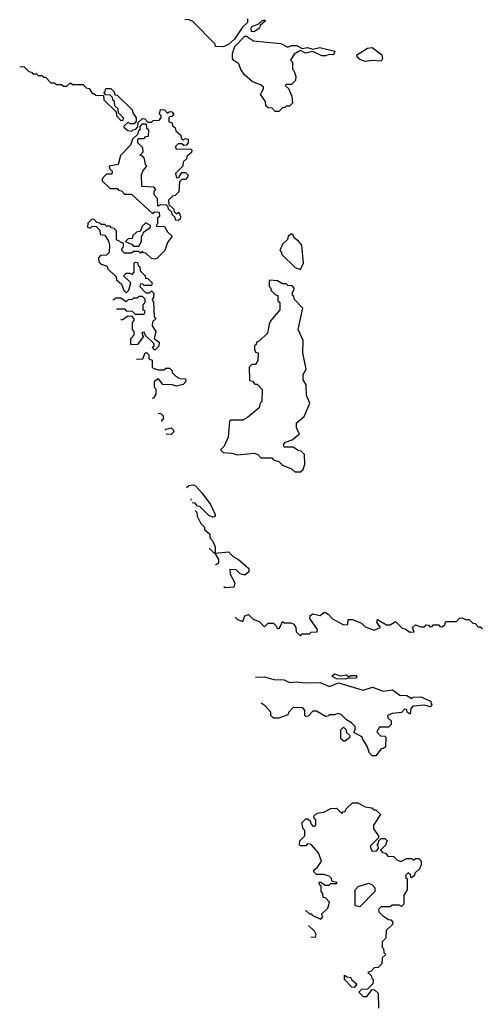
# Model space of a CAD drawing. Extents: x 2769579 to 2883812, y 684207 to 828660.
# Tile 250 of 256: x 2776622 to 2779198, y 790597 to 796081. Entities that reach past the tile are written whole.
import ezdxf

# ---------------------------------------------------------------- set-up
doc = ezdxf.new("R2010")
doc.units = 0

msp = doc.modelspace()

# ---------------------------------------------------------------- linework, layer by layer
at = {"layer": '0CON02XD'}
for points in [[(2777890, 796085), (2777890, 796065), (2777861.7, 796038.3), (2777818, 795972), (2777785, 795942.5), (2777755, 795930), (2777711.7, 795931.7), (2777710, 795945), (2777585, 796070), (2777565, 796080), (2777541.7, 796081.7)], [(2777925, 796012.5), (2777912.5, 796015), (2777910, 796035), (2777915, 796042.5), (2777952.5, 796057.5), (2777970, 796075), (2777985, 796080), (2777990, 796075), (2777961.7, 796048.3), (2777956.4, 796033.6), (2777925, 796012.5)], [(2778065, 795570), (2778045, 795570), (2778028.3, 795588.3), (2778005, 795590), (2777991.7, 795601.7), (2777990, 795625), (2777962.5, 795665), (2777980, 795695), (2777980, 795705), (2777967, 795717), (2777916.4, 795736.4), (2777873.3, 795773.3), (2777853, 795803), (2777842.5, 795835), (2777813.6, 795853.6), (2777807.5, 795865), (2777807, 795893), (2777819.3, 795930.7), (2777875, 795990), (2777885, 795990), (2777923, 795963), (2778075, 795948), (2778115, 795927.5), (2778135, 795936.7), (2778165, 795936.7), (2778195, 795920), (2778225, 795926.2), (2778255, 795916.7), (2778293.9, 795926.1), (2778377.5, 795905), (2778370, 795885), (2778345, 795887.5), (2778325, 795880), (2778305, 795880), (2778255, 795903.3), (2778213.6, 795893.6), (2778185, 795910), (2778150.7, 795889.3), (2778130, 795855), (2778140, 795845), (2778140, 795805), (2778148.3, 795798.3), (2778160, 795765), (2778157, 795743), (2778135, 795720), (2778105, 795720), (2778100, 795715), (2778118.3, 795698.3), (2778137.5, 795655), (2778140, 795615), (2778125, 795600), (2778105, 795600), (2778098.3, 795591.7), (2778085, 795590), (2778065, 795570)], [(2778545, 795847.5), (2778515, 795860), (2778501.7, 795871.7), (2778500, 795885), (2778558.3, 795921.7), (2778585, 795926.7), (2778637.5, 795885), (2778642.5, 795865), (2778635, 795850), (2778585, 795853.3), (2778545, 795847.5)], [(2776621.7, 795818.3), (2776645, 795820), (2776671.7, 795791.7), (2776688.3, 795788.3), (2776695, 795780), (2776715, 795780), (2776725, 795770), (2776745, 795770), (2776755, 795760), (2776765, 795760), (2776795, 795730), (2776815, 795730), (2776825, 795720), (2776855, 795720), (2776865, 795710), (2776885, 795710), (2776900, 795725), (2776905, 795730), (2776915, 795720), (2776975, 795720), (2776991.7, 795701.7), (2777008.3, 795698.3), (2777025, 795670), (2777035, 795670), (2777045, 795660), (2777088.3, 795658.3), (2777090, 795635), (2777158.3, 795568.3), (2777160, 795545), (2777185, 795520), (2777198.3, 795521.7), (2777200, 795535), (2777171.7, 795561.7), (2777170, 795585), (2777151.7, 795601.7), (2777150, 795625), (2777141.7, 795631.7), (2777138.3, 795648.3), (2777125, 795660), (2777101.7, 795661.7), (2777090, 795675), (2777098.3, 795681.7), (2777101.7, 795698.3), (2777128.3, 795698.3), (2777148.3, 795678.3), (2777151.7, 795661.7), (2777165, 795660), (2777248.3, 795578.3), (2777251.7, 795561.7), (2777270, 795535), (2777270, 795515), (2777258.3, 795501.7), (2777235, 795500), (2777225, 795510), (2777201.7, 795488.3), (2777201.7, 795481.7), (2777223, 795463), (2777245, 795460), (2777251.7, 795468.3), (2777268.3, 795471.7), (2777280, 795485), (2777281.7, 795508.3), (2777305, 795530), (2777318.3, 795528.3), (2777335, 795510), (2777355, 795510), (2777365, 795520), (2777398.3, 795521.7), (2777410, 795535), (2777410, 795545), (2777400, 795555), (2777405, 795580), (2777428.3, 795578.3), (2777445, 795560), (2777455, 795570), (2777468.3, 795568.3), (2777480, 795555), (2777468.3, 795541.7), (2777451.7, 795538.3), (2777451.7, 795511.7), (2777468.3, 795508.3), (2777471.7, 795491.7), (2777488.3, 795478.3), (2777491.7, 795461.7), (2777518.3, 795438.3), (2777521.7, 795421.7), (2777531.7, 795411.7), (2777545, 795420), (2777560, 795415), (2777560, 795395), (2777548.3, 795381.7), (2777535, 795380), (2777525, 795390), (2777505, 795390), (2777490, 795375), (2777491.7, 795361.7), (2777575, 795360), (2777580, 795355), (2777578.3, 795341.7), (2777551.7, 795318.3), (2777550, 795305), (2777531.7, 795288.3), (2777530, 795265), (2777490, 795225), (2777495, 795200), (2777508.3, 795201.7), (2777525, 795230), (2777545, 795230), (2777560, 795215), (2777557, 795203), (2777545, 795190), (2777525, 795190), (2777511.7, 795178.3), (2777508.3, 795121.7), (2777488.3, 795101.7), (2777471.7, 795098.3), (2777450, 795075), (2777451.7, 795051.7), (2777478.3, 795028.3), (2777481.7, 795011.7), (2777495, 795000), (2777508.3, 795008.3), (2777517.5, 794985), (2777515, 794970), (2777505, 794962.5), (2777490, 794965), (2777488.3, 794978.3), (2777470, 794995), (2777468.3, 795008.3), (2777450, 795025), (2777448.3, 795038.3), (2777438.3, 795048.3), (2777405, 795050), (2777391.7, 795041.7), (2777390, 795085), (2777370, 795105), (2777370, 795125), (2777380, 795135), (2777368.3, 795148.3), (2777301.7, 795151.7), (2777300.7, 795219.3), (2777309.3, 795240.7), (2777330, 795265), (2777323, 795273), (2777317, 795307), (2777305, 795320), (2777290, 795325), (2777310, 795345), (2777307, 795367), (2777280, 795395), (2777280, 795415), (2777285, 795420), (2777315, 795420), (2777325, 795430), (2777338.3, 795431.7), (2777340, 795465), (2777330, 795475), (2777328.3, 795498.3), (2777301.7, 795498.3), (2777290, 795485), (2777290, 795465), (2777281.7, 795458.3), (2777278.3, 795441.7), (2777250, 795415), (2777238.3, 795381.7), (2777182.5, 795325), (2777170, 795275), (2777120, 795265), (2777121.7, 795251.7), (2777137, 795237), (2777135, 795220), (2777105, 795220), (2777085, 795200), (2777080, 795185), (2777125, 795140), (2777165, 795140), (2777171.7, 795131.7), (2777188.3, 795128.3), (2777205, 795110), (2777245, 795110), (2777361.7, 795001.7), (2777375, 795010), (2777398.3, 795008.3), (2777400, 794985), (2777390, 794975), (2777390, 794945), (2777381.7, 794931.7), (2777428.3, 794928.3), (2777445, 794900), (2777470, 794875), (2777445, 794840), (2777430, 794795), (2777385, 794750), (2777375, 794747.5), (2777355, 794750), (2777325, 794780), (2777311.7, 794781.7), (2777305, 794790), (2777295, 794780), (2777285, 794790), (2777255, 794790), (2777245, 794780), (2777205, 794780), (2777190, 794795), (2777191.7, 794808.3), (2777200, 794815), (2777200, 794835), (2777160, 794855), (2777160, 794905), (2777148.3, 794918.3), (2777131.7, 794921.7), (2777125, 794930), (2777105, 794930), (2777095, 794940), (2777075, 794940), (2777068.3, 794948.3), (2777051.7, 794951.7), (2777035, 794970), (2777021.7, 794968.3), (2777001.7, 794948.3), (2777000, 794925), (2777015, 794920), (2777025, 794930), (2777048.3, 794928.3), (2777068.3, 794908.3), (2777070, 794885), (2777095, 794880), (2777117, 794847), (2777122.5, 794825), (2777120, 794785), (2777105, 794770), (2777071.7, 794768.3), (2777060, 794755), (2777061.7, 794731.7), (2777071.7, 794721.7), (2777108.3, 794708.3), (2777110, 794695), (2777158.3, 794648.3), (2777161.7, 794631.7), (2777188.3, 794608.3), (2777201.7, 794571.7), (2777215, 794560), (2777230, 794575), (2777240, 794615), (2777200, 794655), (2777215, 794670), (2777235, 794670), (2777248.3, 794661.7), (2777260, 794675), (2777260, 794725), (2777265, 794730), (2777278.3, 794728.3), (2777281.7, 794711.7), (2777290, 794705), (2777291.7, 794681.7), (2777320, 794655), (2777321.7, 794641.7), (2777335, 794640), (2777360, 794615), (2777355, 794600), (2777315, 794600), (2777308.3, 794608.3), (2777295, 794610), (2777290, 794595), (2777325, 794560), (2777345, 794560), (2777355, 794570), (2777368.3, 794558.3), (2777367, 794533), (2777360, 794525), (2777367.5, 794505), (2777370, 794425), (2777380, 794415), (2777361.7, 794398.3), (2777360, 794375), (2777380, 794345), (2777370, 794305), (2777397.5, 794285), (2777397, 794263), (2777375, 794240), (2777360, 794255), (2777370, 794265), (2777368.3, 794278.3), (2777321.7, 794321.7), (2777315, 794340), (2777301.7, 794338.3), (2777310, 794315), (2777278.3, 794271.7), (2777245, 794270), (2777240, 794275), (2777240, 794305), (2777260, 794325), (2777260, 794345), (2777250, 794355), (2777250, 794395), (2777260, 794405), (2777260, 794415), (2777248.3, 794428.3), (2777225, 794430), (2777195, 794410), (2777184.4, 794410)], [(2777285, 794820), (2777300, 794845), (2777300, 794875), (2777308.3, 794881.7), (2777311.7, 794898.3), (2777350, 794925), (2777350, 794935), (2777325, 794950), (2777301.7, 794928.3), (2777298.3, 794911.7), (2777288.3, 794901.7), (2777271.7, 794898.3), (2777251.7, 794878.3), (2777248.3, 794861.7), (2777225, 794860), (2777210, 794845), (2777248.3, 794828.3), (2777255, 794820), (2777285, 794820)], [(2778185, 794690), (2778202.5, 794725), (2778192.5, 794825), (2778175, 794847.5), (2778150, 794865), (2778145, 794880), (2778135, 794887.5), (2778117.5, 794875), (2778112.5, 794857.5), (2778085, 794830), (2778070, 794795), (2778080, 794785), (2778080, 794775), (2778155, 794700), (2778185, 794690)], [(2778185, 793562.5), (2778200, 793575), (2778210, 793605), (2778208.3, 793658.3), (2778188.3, 793678.3), (2778171.7, 793681.7), (2778145, 793700), (2778095, 793700), (2778090, 793715), (2778101.7, 793728.3), (2778138.3, 793741.7), (2778180, 793775), (2778162.5, 793805), (2778162.5, 793835), (2778205, 793870), (2778237.5, 793945), (2778218.3, 793988.3), (2778217, 794047), (2778200, 794075), (2778200, 794105), (2778217.5, 794135), (2778197.5, 794225), (2778200, 794295), (2778172.5, 794355), (2778197.5, 794475), (2778151.7, 794521.7), (2778148.3, 794538.3), (2778140, 794545), (2778140, 794565), (2778148.3, 794571.7), (2778150, 794585), (2778138.3, 794598.3), (2778115, 794600), (2778105, 794610), (2778085, 794610), (2778057, 794627), (2778015, 794630), (2778010, 794625), (2778010, 794595), (2778020, 794585), (2778020, 794575), (2778045, 794550), (2778060, 794545), (2778060, 794515), (2778070, 794505), (2778070, 794465), (2778020, 794405), (2778010, 794385), (2778002.5, 794335), (2777955, 794290), (2777940, 794285), (2777938.3, 794271.7), (2777930, 794265), (2777930, 794245), (2777935, 794230), (2777950, 794225), (2777947, 794183), (2777935, 794160), (2777915, 794160), (2777900, 794145), (2777901.7, 794071.7), (2777918.3, 794068.3), (2777931.7, 794051.7), (2777945, 794050), (2777971.7, 794021.7), (2777970, 793955), (2777960, 793945), (2777955, 793920), (2777890, 793865), (2777865, 793850), (2777795, 793850), (2777790, 793845), (2777782.5, 793755), (2777760, 793705), (2777740, 793685), (2777755, 793670), (2777803, 793667), (2777835, 793656.7), (2777927, 793667), (2777948.3, 793658.3), (2777965, 793640), (2778025, 793640), (2778035, 793630), (2778065, 793620), (2778085, 793600), (2778135, 793580), (2778153, 793563), (2778185, 793562.5)], [(2777161.8, 794466.8), (2777165, 794470), (2777205, 794470), (2777215, 794460), (2777248.3, 794458.3), (2777265, 794440), (2777315, 794440), (2777320, 794455), (2777310, 794465), (2777310, 794495), (2777320, 794505), (2777320, 794525), (2777305, 794540), (2777285, 794540), (2777275, 794530), (2777255, 794530), (2777248.3, 794521.7), (2777225, 794520), (2777215, 794510), (2777185, 794530), (2777155, 794530), (2777145, 794520), (2777140.5, 794520)], [(2777272.2, 794190.3), (2777308.3, 794191.7), (2777320, 794225), (2777327, 794227), (2777340, 794215), (2777341.7, 794191.7), (2777360, 794185), (2777360, 794145), (2777365, 794140), (2777395, 794130), (2777425, 794130), (2777435, 794140), (2777455, 794140), (2777470, 794125), (2777470, 794115), (2777493.6, 794093.6), (2777513, 794083), (2777545, 794080), (2777547.5, 794065), (2777531.7, 794048.3), (2777495, 794040), (2777473, 794047), (2777418.3, 794048.3), (2777395, 794080), (2777370, 794065), (2777370, 794035), (2777380, 794025), (2777380, 793995), (2777366.7, 793973.3), (2777359.7, 793971.4)], [(2777392.4, 793889.5), (2777408.3, 793888.3), (2777420, 793875), (2777420, 793855), (2777411.7, 793848.3), (2777411, 793843)], [(2777429.7, 793794.7), (2777435, 793800), (2777465, 793807.5), (2777477, 793797), (2777480, 793785), (2777465, 793770), (2777438.1, 793772.5)], [(2777549.9, 793475.6), (2777563, 793487), (2777585, 793490), (2777600, 793485), (2777636.4, 793446.4), (2777685, 793380), (2777710, 793325), (2777708.3, 793311.7), (2777695, 793310), (2777675, 793320), (2777625, 793370), (2777611.7, 793371.7), (2777598.3, 793388.3), (2777585, 793390), (2777582.9, 793387.9)], [(2777576.7, 793404.4), (2777578.3, 793408.3), (2777574.3, 793410.7)], [(2777598.3, 793347.1), (2777608.3, 793338.3), (2777609.9, 793316.3), (2777610.3, 793315.1), (2777630, 793275), (2777650, 793255), (2777651.7, 793241.7), (2777680, 793215), (2777680, 793195), (2777697, 793177), (2777710, 793145), (2777710, 793110), (2777705, 793110), (2777677.1, 793137.9)], [(2777712.3, 793044.4), (2777730, 793055), (2777730, 793075), (2777710, 793110), (2777785, 793117.5), (2777810.7, 793090.7), (2777840, 793075), (2777897.5, 793025), (2777897.5, 793005), (2777875, 792987.5), (2777850, 792995), (2777827, 793017), (2777791.7, 793018.3), (2777793, 792993), (2777820, 792945), (2777815, 792920), (2777765, 792917.5), (2777758.7, 792921.3)], [(2777822.1, 792752.9), (2777835, 792740), (2777865, 792730), (2777875, 792760), (2777895, 792767.5), (2777921.7, 792741.7), (2777955, 792730), (2777985, 792700), (2778005, 792720), (2778035, 792720), (2778050, 792705), (2778055, 792690), (2778068.3, 792691.7), (2778085, 792730), (2778092.5, 792722.5), (2778131.7, 792721.7), (2778147.5, 792715), (2778160, 792695), (2778161.7, 792671.7), (2778185, 792650), (2778195, 792660), (2778235, 792660), (2778245, 792670), (2778278.3, 792671.7), (2778280, 792685), (2778237.5, 792745), (2778238.3, 792761.7), (2778255, 792772.5), (2778295, 792762.5), (2778315, 792780), (2778325, 792780), (2778339.3, 792769.3), (2778363, 792743), (2778425, 792710), (2778448.3, 792711.7), (2778450, 792740), (2778475, 792740), (2778525, 792720), (2778545, 792700), (2778595, 792680), (2778630, 792695), (2778610, 792725), (2778615, 792740), (2778665, 792710), (2778685, 792710), (2778715, 792730), (2778751.7, 792691.7), (2778768.3, 792688.3), (2778795, 792670), (2778818.3, 792671.7), (2778810, 792695), (2778825, 792710), (2778855, 792700), (2778875, 792700), (2778885, 792710), (2778898.3, 792708.3), (2778905, 792700), (2778918.3, 792701.7), (2778925, 792710), (2778955, 792710), (2778961.7, 792701.7), (2778975, 792700), (2778988.3, 792711.7), (2778995, 792730), (2779055, 792730), (2779071.7, 792748.3), (2779085, 792750), (2779105, 792740), (2779125, 792740), (2779145, 792720), (2779158.3, 792718.3), (2779175, 792700), (2779185, 792700), (2779199.3, 792689.3)], [(2777934.2, 792418.3), (2777985, 792420), (2778036.4, 792406.4), (2778095, 792403.3), (2778125, 792388.8), (2778165, 792393.3), (2778205, 792386.7), (2778295, 792390), (2778346.4, 792366.4), (2778396.7, 792386.7), (2778535, 792346.2), (2778586.4, 792363.6), (2778645, 792341.2), (2778698.3, 792348.3), (2778738.3, 792318.3), (2778777, 792317), (2778805, 792300), (2778812.5, 792307.5), (2778855, 792310), (2778910, 792285), (2778917.5, 792265), (2778907, 792253), (2778875, 792262.5), (2778811.7, 792258.3), (2778800, 792245), (2778797, 792213), (2778780, 792225), (2778778.3, 792238.3), (2778765, 792240), (2778747, 792223), (2778695, 792217.5), (2778670, 792205), (2778671.7, 792191.7), (2778690, 792175), (2778690, 792155), (2778675, 792140), (2778625, 792140), (2778610, 792115), (2778631.7, 792091.7), (2778655, 792090), (2778660, 792085), (2778658.3, 792031.7), (2778648.3, 792021.7), (2778635, 792020), (2778605, 791980), (2778585, 791980), (2778570, 791995), (2778557.5, 792035), (2778530, 792075), (2778530, 792085), (2778481.7, 792111.7), (2778490, 792125), (2778490, 792145), (2778470, 792165), (2778440.7, 792180.7), (2778411.7, 792211.7), (2778395, 792217.5), (2778375, 792210), (2778345, 792210), (2778338.3, 792201.7), (2778325, 792200), (2778275, 792230), (2778255, 792230), (2778228.3, 792201.7), (2778215, 792200), (2778210, 792205), (2778210, 792235), (2778198.3, 792248.3), (2778145, 792250), (2778120, 792225), (2778115, 792210), (2778065, 792190), (2778035, 792190), (2778020, 792205), (2778020, 792225), (2777989.3, 792259.3), (2777966.7, 792274)], [(2778435, 792407.5), (2778385, 792410), (2778360, 792425), (2778375, 792436.7), (2778407, 792427), (2778441.7, 792431.7), (2778455, 792420), (2778465, 792427.5), (2778495, 792427.5), (2778500, 792425), (2778495, 792413.3), (2778445, 792412.5), (2778435, 792407.5)], [(2778435, 792062.5), (2778425, 792062.5), (2778410, 792075), (2778410, 792125), (2778425, 792140), (2778438.3, 792128.3), (2778441.7, 792111.7), (2778460, 792095), (2778458.3, 792081.7), (2778435, 792062.5)], [(2778212.5, 791119.7), (2778215, 791120), (2778235, 791100), (2778245, 791100), (2778251.7, 791091.7), (2778298.3, 791071.7), (2778310, 791085), (2778301.7, 791098.3), (2778338.3, 791131.7), (2778347.5, 791165), (2778325, 791190), (2778311.7, 791191.7), (2778310, 791215), (2778300, 791225), (2778300, 791255), (2778291.7, 791261.7), (2778290, 791275), (2778295, 791280), (2778325, 791260), (2778345, 791260), (2778355, 791270), (2778385, 791270), (2778390, 791275), (2778361.7, 791281.7), (2778358.3, 791298.3), (2778345, 791310), (2778315, 791320), (2778275, 791320), (2778260, 791335), (2778260, 791345), (2778279.3, 791360.7), (2778302.5, 791395), (2778285, 791440), (2778245, 791487.5), (2778225, 791490), (2778215, 791480), (2778185, 791480), (2778180, 791485), (2778181.7, 791508.3), (2778210, 791535), (2778210, 791565), (2778200, 791575), (2778193, 791607), (2778215, 791630), (2778225, 791630), (2778238.3, 791618.3), (2778245, 791600), (2778255, 791590), (2778265, 791590), (2778270, 791595), (2778270, 791625), (2778261.7, 791631.7), (2778260, 791645), (2778278.3, 791661.7), (2778315, 791667.5), (2778355, 791687.5), (2778385, 791690), (2778415, 791660), (2778421.7, 791668.3), (2778435, 791670), (2778440, 791685), (2778475, 791720), (2778505, 791720), (2778545, 791697.5), (2778581.7, 791691.7), (2778595, 791680), (2778605, 791680), (2778630, 791655), (2778592.5, 791595), (2778592.5, 791575), (2778620, 791535), (2778620, 791525), (2778573, 791477), (2778580, 791455), (2778585, 791450), (2778608.3, 791451.7), (2778620, 791465), (2778618.3, 791478.3), (2778610, 791485), (2778618.3, 791491.7), (2778621.7, 791508.3), (2778635, 791520), (2778655, 791520), (2778670, 791505), (2778661.7, 791498.3), (2778660, 791485), (2778630, 791455), (2778641.7, 791441.7), (2778658.3, 791438.3), (2778671.7, 791421.7), (2778705, 791420), (2778721.7, 791401.7), (2778745, 791392.5), (2778775, 791410), (2778805, 791410), (2778815, 791400), (2778825, 791410), (2778845, 791410), (2778857, 791397), (2778857, 791373), (2778848.3, 791351.7), (2778821.7, 791328.3), (2778820, 791315), (2778810, 791305), (2778801.7, 791301.7), (2778798.3, 791318.3), (2778785, 791330), (2778770, 791315), (2778771.7, 791301.7), (2778780, 791295), (2778780, 791235), (2778760, 791205), (2778760, 791155), (2778748.3, 791141.7), (2778735, 791150), (2778695, 791150), (2778685, 791140), (2778635, 791140), (2778620, 791125), (2778621.7, 791111.7), (2778641.7, 791091.7), (2778675, 791070), (2778688.3, 791068.3), (2778700, 791055), (2778698.3, 791041.7), (2778661.7, 791008.3), (2778660, 790965), (2778640, 790945), (2778640, 790915), (2778648.3, 790908.3), (2778650, 790885), (2778660, 790875), (2778640, 790855), (2778638.3, 790821.7), (2778618.3, 790801.7), (2778595, 790800), (2778578.3, 790781.7), (2778560, 790775), (2778578.3, 790758.3), (2778581.7, 790741.7), (2778590, 790735), (2778588.3, 790711.7), (2778558.3, 790681.7), (2778525, 790680), (2778510, 790665), (2778535, 790640), (2778555, 790640), (2778585, 790680), (2778598.3, 790678.3), (2778618.3, 790658.3), (2778620, 790575)], [(2778515, 791140), (2778490, 791145), (2778490, 791235), (2778506.7, 791253.3), (2778565, 791272.5), (2778585, 791263.3), (2778600, 791245), (2778600, 791225), (2778515, 791140)], [(2778243.4, 790972.6), (2778268.3, 790971.7), (2778272.5, 790985), (2778262.5, 791005), (2778230.1, 791035.8)], [(2778485, 790690), (2778471.7, 790691.7), (2778430, 790735), (2778430, 790760), (2778445, 790750), (2778466.4, 790746.4), (2778470, 790735), (2778498.3, 790708.3), (2778485, 790690)]]:
    msp.add_lwpolyline(points, dxfattribs=at)

doc.saveas('drawing.dxf')
